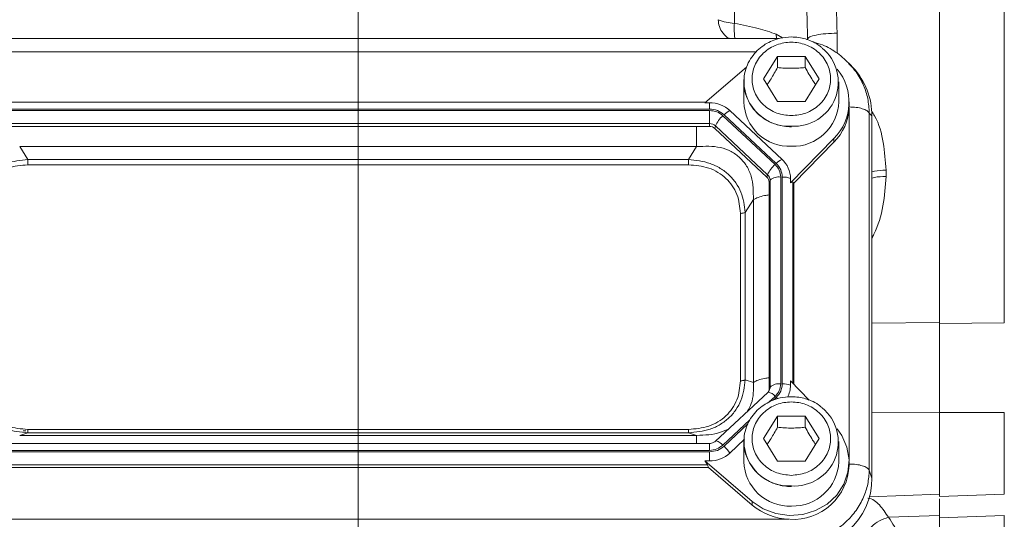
# Model space of a CAD drawing. Header units: inches. Extents: x 0.3 to 33.9, y 0.2 to 21.7.
# Tile 14 of 24: x 22.7 to 26.5, y 8 to 9.9. Entities that reach past the tile are written whole.
import ezdxf

# ---------------------------------------------------------------- set-up
doc = ezdxf.new("R2010")
doc.units = ezdxf.units.IN
doc.header["$MEASUREMENT"] = 0
doc.layers.add('SLD-0', color=7, linetype='Continuous', lineweight=15)

msp = doc.modelspace()

# ---------------------------------------------------------------- linework, layer by layer
at = {"color": 7, "linetype": 'Continuous', "lineweight": 15}
for p, q in [((26.28848, 12.15215), (26.28848, 8.71849)), ((26.54058, 12.14951), (26.54058, 8.72114)), ((25.48898, 10.57993), (25.48898, 9.88662)), ((25.66318, 9.82776), (22.38277, 9.82776)), ((25.60298, 9.67046), (25.65698, 9.75778)), ((25.65698, 9.75778), (25.76498, 9.75778)), ((25.65698, 9.75778), (25.65698, 9.71478)), ((25.76498, 9.75778), (25.81898, 9.67046)), ((25.76498, 9.75778), (25.76498, 9.71478)), ((25.53623, 9.71628), (25.37437, 9.57782)), ((25.93921, 9.72541), (25.93421, 9.73115)), ((25.95171, 9.71388), (25.94033, 9.72639)), ((25.52598, 9.65899), (25.52626, 9.66845)), ((25.65698, 9.58314), (25.60298, 9.67046)), ((25.81898, 9.67046), (25.76498, 9.58314)), ((25.52598, 9.65899), (25.52598, 9.58087)), ((25.89598, 9.58087), (25.89598, 9.65899)), ((25.3922, 9.55316), (22.65477, 9.55316)), ((25.37705, 9.58011), (22.66991, 9.58011)), ((25.37437, 9.57782), (25.3922, 9.57782)), ((25.3922, 9.57782), (25.3922, 9.55316)), ((25.76498, 9.58314), (25.65698, 9.58314)), ((25.93591, 9.56129), (25.93598, 9.56654)), ((25.93598, 9.56654), (25.93598, 9.58087)), ((25.3922, 9.54745), (22.65477, 9.54745)), ((25.3922, 9.49639), (25.3922, 9.54745)), ((25.64777, 9.33745), (25.44448, 9.52723)), ((25.65209, 9.34149), (25.44881, 9.53127)), ((25.67484, 9.35735), (25.47156, 9.54713)), ((26.01459, 8.14772), (26.01459, 9.53759)), ((26.02497, 9.52618), (26.01459, 9.53759)), ((26.02497, 8.11692), (26.02497, 9.52618)), ((25.3922, 9.49639), (22.65477, 9.49639)), ((25.3922, 9.48578), (22.65477, 9.48578)), ((25.3922, 9.48578), (25.3922, 9.49639)), ((25.4127, 9.47785), (25.41523, 9.48749)), ((25.61599, 9.28807), (25.4127, 9.47785)), ((25.61852, 9.2977), (25.41523, 9.48749)), ((25.70771, 9.26662), (25.87687, 9.43896)), ((25.87687, 9.43896), (25.87687, 9.42462)), ((22.7049, 9.40679), (22.73694, 9.35699)), ((25.34207, 9.40679), (22.7049, 9.40679)), ((25.31002, 9.35699), (25.34207, 9.40679)), ((25.72048, 9.26529), (25.87687, 9.42462)), ((25.31002, 9.35699), (22.73694, 9.35699)), ((25.31002, 9.33625), (22.73694, 9.33625)), ((25.61599, 9.28807), (25.61852, 9.2977)), ((25.66942, 8.48348), (25.66942, 9.28864)), ((25.67554, 8.48348), (25.67554, 9.28864)), ((25.70771, 9.26662), (25.70771, 9.28326)), ((26.07979, 9.31537), (26.07979, 9.29088)), ((25.62448, 9.26893), (25.62806, 9.2762)), ((25.62448, 8.46377), (25.62448, 9.26893)), ((25.62806, 8.47105), (25.62806, 9.2762)), ((25.72048, 9.26529), (25.7169, 9.26892)), ((25.72048, 8.48174), (25.72048, 9.26529)), ((25.53086, 9.15082), (25.5629, 9.20062)), ((25.5629, 8.48907), (25.5629, 9.20062)), ((25.51267, 8.49534), (25.51267, 9.14706)), ((25.53086, 8.4991), (25.53086, 9.15082)), ((26.54058, 8.72114), (26.28848, 8.71849)), ((25.53086, 8.4991), (25.5629, 8.48907)), ((25.70771, 8.49475), (25.70771, 8.47811)), ((25.78094, 8.42014), (25.70771, 8.49475)), ((25.6191, 8.45032), (25.41582, 8.26054)), ((25.62501, 8.4582), (25.62026, 8.45098)), ((25.62486, 8.45791), (25.62442, 8.45708)), ((25.62448, 8.46377), (25.62806, 8.47105)), ((26.54058, 8.37196), (26.28848, 8.37184)), ((26.28848, 8.37184), (26.28848, 8.0451)), ((25.60298, 8.27009), (25.65698, 8.35741)), ((25.65698, 8.35741), (25.76498, 8.35741)), ((25.65698, 8.35741), (25.65698, 8.31441)), ((25.76498, 8.35741), (25.81898, 8.27009)), ((25.76498, 8.35741), (25.76498, 8.31441)), ((22.73694, 8.29293), (22.7049, 8.2829)), ((22.72838, 8.30066), (22.71882, 8.30113)), ((22.73694, 8.30615), (25.31002, 8.30615)), ((22.73694, 8.29293), (25.31002, 8.29293)), ((25.31002, 8.29293), (25.34207, 8.2829)), ((25.3922, 8.25162), (22.65477, 8.25162)), ((22.7049, 8.2829), (25.34207, 8.2829)), ((25.47156, 8.21424), (25.52868, 8.26757)), ((25.52598, 8.25862), (25.52626, 8.26808)), ((25.52598, 8.25862), (25.52598, 8.1805)), ((25.65698, 8.18277), (25.60298, 8.27009)), ((25.81898, 8.27009), (25.76498, 8.18277)), ((25.89598, 8.1805), (25.89598, 8.25862)), ((22.65477, 8.22467), (25.3922, 8.22467)), ((22.65477, 8.21896), (25.3922, 8.21896)), ((25.3922, 8.21896), (25.3922, 8.18355)), ((25.37437, 8.18355), (25.55897, 8.02563)), ((25.37437, 8.18355), (25.3922, 8.18355)), ((25.76498, 8.18277), (25.65698, 8.18277)), ((25.93598, 8.16616), (25.93598, 8.1805)), ((22.65866, 8.1573), (25.38831, 8.1573)), ((22.66256, 8.16791), (25.3844, 8.16791)), ((25.38831, 8.1573), (25.3844, 8.16791)), ((25.38831, 8.1573), (25.55897, 8.0113)), ((26.02497, 8.11692), (26.01459, 8.14772)), ((25.55897, 8.02563), (25.55897, 8.0113)), ((26.0152, 8.04409), (26.28848, 8.05363)), ((26.28848, 8.0451), (26.54058, 8.0539)), ((22.34493, 7.95627), (25.70203, 7.95627)), ((26.28848, 7.97095), (26.08942, 7.96393)), ((26.54058, 7.97083), (26.28848, 7.96195)), ((26.28848, 7.96195), (26.28848, 7.4245))]:
    msp.add_line(p, q, dxfattribs=at)
at = {"color": 8, "linetype": 'Continuous', "lineweight": 15}
for p, q in [((25.65354, 9.82776), (25.6519, 9.84428)), ((25.6519, 9.84428), (25.6764, 9.82989)), ((25.88979, 9.8485), (25.88979, 9.77039)), ((25.57412, 9.77642), (22.47164, 9.77642)), ((25.9358, 8.18885), (25.9358, 9.55818)), ((25.7169, 8.48539), (25.7169, 9.26892)), ((26.02497, 8.72014), (26.28848, 8.7229)), ((25.62469, 8.41313), (25.64777, 8.43467)), ((25.64035, 8.41967), (25.65209, 8.43063)), ((26.02497, 8.37256), (26.28848, 8.37268)), ((26.54058, 8.37196), (26.54058, 8.0539)), ((25.44448, 8.24489), (25.54943, 8.34287)), ((25.44881, 8.24085), (25.54206, 8.32791)), ((25.3922, 8.22467), (25.3922, 8.25162)), ((26.54058, 7.97083), (26.54058, 7.4333))]:
    msp.add_line(p, q, dxfattribs=at)
at = {"color": 7, "linetype": 'Continuous', "lineweight": 15, "flags": 128}
for points in [[(25.62026, 8.45098), (25.61986, 8.45082), (25.6191, 8.45032)], [(25.55897, 8.02563), (25.60177, 7.99685), (25.65056, 7.97816), (25.70268, 7.97059), (25.75525, 7.97455), (25.80539, 7.98983), (25.85034, 8.01558), (25.88763, 8.0504), (25.91522, 8.09237), (25.93158, 8.13917), (25.93583, 8.18825), (25.92772, 8.23691), (25.9077, 8.28246), (25.88979, 8.308)]]:
    msp.add_lwpolyline(points, dxfattribs=at)
at = {"color": 8, "linetype": 'Continuous', "lineweight": 15, "flags": 128}
for points in [[(25.65209, 8.43063), (25.65533, 8.42753), (25.65703, 8.42582)], [(25.41582, 8.26054), (25.41657, 8.26104), (25.41876, 8.26138), (25.42173, 8.26075), (25.42539, 8.25919), (25.42963, 8.25674), (25.43432, 8.25347), (25.43932, 8.24948), (25.44448, 8.24489)]]:
    msp.add_lwpolyline(points, dxfattribs=at)
at = {"color": 7, "linetype": 'Continuous', "lineweight": 15}
for centre, radius, start, end in [((25.50395, 10.09639), 0.2103, 248.28921, 265.91773), ((25.72184, 9.65775), 0.17181, 266.37724, 50.70262), ((25.7354, 9.58076), 0.20031, 314.93364, 39.57316), ((25.39282, 9.46147), 0.11635, 47.41014, 90.30672), ((25.70364, 9.58573), 0.17773, 181.56835, 272.36639), ((25.71645, 9.58773), 0.17966, 268.25486, 357.81041), ((25.73291, 9.56793), 0.20313, 315.13005, 357.2496), ((25.51507, 9.44464), 0.10864, 130.5237, 156.77612), ((25.50161, 9.47979), 0.07374, 114.04908, 135.72548), ((25.39238, 9.46262), 0.03377, 47.41014, 90.30672), ((25.39236, 9.45572), 0.03006, 47.41014, 90.30672), ((25.71836, 9.25486), 0.10864, 130.5237, 156.77612), ((25.70489, 9.29001), 0.07374, 114.04908, 135.72548), ((25.60628, 9.28259), 0.10143, 0.37684, 47.47524), ((25.59827, 9.26875), 0.02621, 0.37684, 47.47524), ((25.59862, 9.276), 0.02944, 0.37684, 47.47524), ((25.66237, 9.23709), 0.05202, 82.2097, 131.26304), ((25.67766, 9.20234), 0.08632, 69.62324, 91.40493), ((25.66237, 8.43194), 0.05202, 82.2097, 131.26304), ((25.67766, 8.39719), 0.08632, 69.62324, 91.40493), ((25.60843, 8.47829), 0.09928, 331.58496, 359.89764), ((25.59899, 8.46379), 0.02549, 338.36554, 359.95564), ((25.72184, 8.25738), 0.17181, 266.37724, 50.70262), ((25.39282, 8.2999), 0.11635, 269.69328, 312.58986), ((25.34635, 8.13025), 0.15077, 33.85579, 47.19104), ((25.70364, 8.18536), 0.17773, 181.56835, 272.36639), ((25.71645, 8.18736), 0.17966, 268.25486, 357.81041), ((25.71791, 8.17403), 0.21822, 266.70375, 357.93409), ((25.70968, 8.18965), 0.2335, 229.80355, 268.12355)]:
    msp.add_arc(centre, radius, start, end, dxfattribs=at)
at = {"color": 8, "linetype": 'Continuous', "lineweight": 15}
for centre, radius, start, end in [((25.70364, 9.66386), 0.17773, 181.56835, 272.36639), ((25.61496, 8.41068), 0.04064, 36.18186, 82.5132), ((25.59926, 8.47109), 0.0288, 332.75176, 359.90401), ((25.70364, 8.26349), 0.17773, 181.56835, 272.36639)]:
    msp.add_arc(centre, radius, start, end, dxfattribs=at)
at = {"color": 7, "linetype": 'Continuous', "lineweight": 15}
for centre, major_axis, ratio, start_param, end_param in [((25.70613, 9.51721), (0.31298, 0.06559), 0.927683, 6.0911664, 6.7827593), ((25.67554, 9.22416), (0.0413, 0.04481), 0.1702111, 6.2750955, 6.7987851), ((25.33926, 8.20391), (0.0452, -0.04116), 0.1845839, 0.3410708, 0.8647603), ((25.70613, 8.1259), (0.31298, -0.06559), 0.927683, 4.9345661, 6.4752042)]:
    msp.add_ellipse(centre, major_axis=major_axis, ratio=ratio, start_param=start_param, end_param=end_param, dxfattribs=at)
for points, knots in [([(25.77398, 9.82516), (25.77314, 9.86956), (25.77138, 9.96234), (25.75814, 10.10741), (25.73862, 10.25263), (25.71353, 10.39741), (25.68423, 10.54129), (25.65278, 10.67709), (25.62067, 10.80454), (25.58883, 10.92341), (25.55425, 11.04567), (25.51809, 11.16818), (25.48288, 11.28336), (25.44591, 11.40144), (25.42103, 11.47888), (25.40724, 11.52178)], [0, 0, 0, 0, 0.0753269, 0.1574416, 0.2464061, 0.3233279, 0.4064831, 0.4958879, 0.5610874, 0.6317093, 0.7077563, 0.7810967, 0.8543894, 0.9193236, 1, 1, 1, 1]), ([(25.40724, 11.52178), (25.42745, 11.47563), (25.46583, 11.38798), (25.52187, 11.25542), (25.57587, 11.12311), (25.62921, 10.98603), (25.67988, 10.84755), (25.72395, 10.71779), (25.761, 10.59896), (25.79186, 10.49039), (25.81872, 10.3852), (25.85062, 10.24116), (25.88173, 10.06201), (25.88719, 9.91747), (25.88979, 9.8485)], [0, 0, 0, 0, 0.0893642, 0.1696891, 0.2512273, 0.3366563, 0.422023, 0.5024829, 0.5690182, 0.632461, 0.6930609, 0.7522321, 0.881791, 1, 1, 1, 1]), ([(25.47001, 9.82776), (25.4693, 9.82804), (25.45913, 9.83221), (25.44428, 9.84792), (25.42887, 9.87285), (25.42704, 9.89179), (25.42616, 9.901)], [0, 0, 0, 0, 0.0246604, 0.3555976, 0.6865349, 1, 1, 1, 1]), ([(25.6519, 9.84428), (25.62944, 9.85235), (25.58086, 9.8698), (25.52111, 9.88074), (25.48898, 9.88662)], [0, 0, 0, 0, 0.4622348, 1, 1, 1, 1]), ([(25.71098, 9.83383), (25.69615, 9.83291), (25.67538, 9.83162), (25.64605, 9.82319), (25.62211, 9.81326), (25.59585, 9.79699), (25.57157, 9.77545), (25.55055, 9.74845), (25.53524, 9.71648), (25.52704, 9.68903), (25.5272, 9.67264), (25.52724, 9.66852)], [0, 0, 0, 0, 0.1591313, 0.2228473, 0.3287261, 0.4391496, 0.5582908, 0.683921, 0.8156589, 0.9536956, 1, 1, 1, 1]), ([(25.82925, 9.79231), (25.82526, 9.79574), (25.81304, 9.80628), (25.79114, 9.8172), (25.76518, 9.82673), (25.73926, 9.83261), (25.72071, 9.83341), (25.71098, 9.83383)], [0, 0, 0, 0, 0.1249472, 0.3831654, 0.5682797, 0.7734936, 1, 1, 1, 1]), ([(25.71098, 9.52762), (25.69174, 9.52953), (25.66213, 9.53247), (25.6265, 9.55028), (25.60202, 9.56871), (25.58215, 9.5916), (25.56367, 9.62485), (25.55429, 9.67046), (25.56367, 9.71607), (25.58215, 9.74933), (25.60202, 9.77218), (25.6265, 9.79074), (25.66213, 9.80799), (25.71098, 9.81675), (25.75983, 9.80799), (25.79546, 9.79074), (25.81994, 9.77218), (25.83982, 9.74933), (25.8583, 9.71607), (25.86768, 9.67046), (25.8583, 9.62485), (25.83982, 9.5916), (25.81994, 9.56871), (25.79546, 9.55028), (25.75983, 9.53247), (25.73023, 9.52953), (25.71098, 9.52762)], [0, 0, 0, 0, 0.05986421, 0.09209017, 0.125, 0.15790983, 0.19013579, 0.25, 0.30986421, 0.34209017, 0.375, 0.40790983, 0.44013579, 0.5, 0.55986421, 0.59209017, 0.625, 0.65790983, 0.69013579, 0.75, 0.80986421, 0.84209017, 0.875, 0.90790983, 0.94013579, 1, 1, 1, 1]), ([(25.94056, 9.72611), (25.92443, 9.74152), (25.89235, 9.77219), (25.8422, 9.8009), (25.80888, 9.80985), (25.79724, 9.81298)], [0, 0, 0, 0, 0.3967279, 0.7891436, 1, 1, 1, 1]), ([(25.61672, 9.64825), (25.62178, 9.65571), (25.63524, 9.67553), (25.64863, 9.6997), (25.65698, 9.71478)], [0, 0, 0, 0, 0.37637533, 1, 1, 1, 1]), ([(25.65698, 9.71478), (25.66636, 9.71391), (25.68531, 9.71216), (25.71338, 9.71152), (25.74023, 9.71246), (25.75668, 9.714), (25.76498, 9.71478)], [0, 0, 0, 0, 0.26461361, 0.53496576, 0.76535242, 1, 1, 1, 1]), ([(25.76498, 9.71478), (25.76967, 9.70634), (25.77914, 9.6893), (25.79272, 9.66661), (25.80131, 9.6535), (25.80501, 9.64786)], [0, 0, 0, 0, 0.3582338, 0.7242364, 1, 1, 1, 1]), ([(25.52724, 9.66852), (25.52675, 9.65972), (25.5255, 9.63721), (25.53439, 9.60269), (25.55154, 9.56763), (25.57527, 9.53832), (25.60316, 9.51558), (25.63071, 9.50067), (25.65681, 9.49129), (25.68269, 9.48537), (25.70125, 9.48457), (25.71098, 9.48416)], [0, 0, 0, 0, 0.0923252, 0.2362337, 0.3677475, 0.4975191, 0.6227159, 0.7340481, 0.8138613, 0.9023404, 1, 1, 1, 1]), ([(25.5629, 9.20062), (25.563, 9.23153), (25.56313, 9.27735), (25.53863, 9.33159), (25.51179, 9.3649), (25.47656, 9.38955), (25.42013, 9.41086), (25.37351, 9.40843), (25.34207, 9.40679)], [0, 0, 0, 0, 0.2573968, 0.3816022, 0.5, 0.618394, 0.7426032, 1, 1, 1, 1]), ([(22.73694, 9.35699), (22.70796, 9.35383), (22.66419, 9.34907), (22.6123, 9.3235), (22.57826, 9.29794), (22.55095, 9.26622), (22.52385, 9.21805), (22.51919, 9.1776), (22.5161, 9.15082)], [0, 0, 0, 0, 0.2489774, 0.3760593, 0.5, 0.6239451, 0.7510226, 1, 1, 1, 1]), ([(22.73694, 9.33625), (22.71, 9.334), (22.66949, 9.33061), (22.62123, 9.30781), (22.58984, 9.2844), (22.56475, 9.25508), (22.54032, 9.21003), (22.5367, 9.1722), (22.53429, 9.14706)], [0, 0, 0, 0, 0.2500616, 0.3761471, 0.5, 0.6237895, 0.7499384, 1, 1, 1, 1]), ([(25.53086, 9.15082), (25.52778, 9.1776), (25.52312, 9.21805), (25.49601, 9.26622), (25.4687, 9.29794), (25.43466, 9.3235), (25.38278, 9.34907), (25.33901, 9.35383), (25.31002, 9.35699)], [0, 0, 0, 0, 0.2489774, 0.3760593, 0.5, 0.6239451, 0.7510226, 1, 1, 1, 1]), ([(25.51267, 9.14706), (25.51027, 9.1722), (25.50664, 9.21003), (25.48222, 9.25508), (25.45714, 9.28439), (25.42574, 9.30781), (25.37749, 9.33061), (25.33696, 9.334), (25.31002, 9.33625)], [0, 0, 0, 0, 0.2500616, 0.3761471, 0.5, 0.6237895, 0.7499384, 1, 1, 1, 1]), ([(26.28848, 8.71849), (26.28848, 8.70495), (26.28848, 8.67775), (26.28848, 8.62367), (26.28848, 8.55496), (26.28848, 8.483), (26.28848, 8.42139), (26.28848, 8.38841), (26.28848, 8.37184)], [0, 0, 0, 0, 0.1328527, 0.2669776, 0.4941088, 0.7278312, 0.8632455, 1, 1, 1, 1]), ([(22.5161, 8.4991), (22.51919, 8.47177), (22.52385, 8.43049), (22.55095, 8.38179), (22.57826, 8.34994), (22.61231, 8.32451), (22.66419, 8.29947), (22.70796, 8.29554), (22.73694, 8.29293)], [0, 0, 0, 0, 0.2489774, 0.3760593, 0.5, 0.6239451, 0.7510226, 1, 1, 1, 1]), ([(22.53429, 8.49534), (22.5367, 8.47019), (22.54032, 8.43236), (22.56474, 8.38731), (22.58983, 8.358), (22.62123, 8.33458), (22.66948, 8.31178), (22.71, 8.30839), (22.73694, 8.30615)], [0, 0, 0, 0, 0.2500616, 0.3761471, 0.5, 0.6237895, 0.7499384, 1, 1, 1, 1]), ([(25.31002, 8.29293), (25.33901, 8.29554), (25.38278, 8.29947), (25.43466, 8.32451), (25.4687, 8.34994), (25.49601, 8.38179), (25.52312, 8.43049), (25.52778, 8.47177), (25.53086, 8.4991)], [0, 0, 0, 0, 0.2489774, 0.3760593, 0.5, 0.6239451, 0.7510226, 1, 1, 1, 1]), ([(25.31002, 8.30615), (25.33696, 8.30839), (25.37748, 8.31178), (25.42573, 8.33458), (25.45713, 8.35799), (25.48222, 8.38731), (25.50664, 8.43236), (25.51027, 8.47019), (25.51267, 8.49534)], [0, 0, 0, 0, 0.2500616, 0.3761471, 0.5, 0.6237895, 0.7499384, 1, 1, 1, 1]), ([(25.71098, 8.43346), (25.69615, 8.43254), (25.67538, 8.43125), (25.64605, 8.42282), (25.62211, 8.41288), (25.59585, 8.39662), (25.57157, 8.37508), (25.55055, 8.34808), (25.53524, 8.31611), (25.52704, 8.28866), (25.5272, 8.27227), (25.52724, 8.26815)], [0, 0, 0, 0, 0.1591313, 0.2228473, 0.3287261, 0.4391496, 0.5582908, 0.683921, 0.8156589, 0.9536956, 1, 1, 1, 1]), ([(25.71098, 8.12725), (25.69174, 8.12916), (25.66213, 8.1321), (25.6265, 8.14991), (25.60202, 8.16834), (25.58215, 8.19123), (25.56367, 8.22448), (25.55429, 8.27009), (25.56367, 8.3157), (25.58215, 8.34896), (25.60202, 8.37181), (25.6265, 8.39037), (25.66213, 8.40762), (25.71098, 8.41638), (25.75983, 8.40762), (25.79546, 8.39037), (25.81994, 8.37181), (25.83982, 8.34896), (25.8583, 8.3157), (25.86768, 8.27009), (25.8583, 8.22448), (25.83982, 8.19123), (25.81994, 8.16834), (25.79546, 8.14991), (25.75983, 8.1321), (25.73023, 8.12916), (25.71098, 8.12725)], [0, 0, 0, 0, 0.0598642, 0.0920902, 0.125, 0.1579098, 0.1901358, 0.25, 0.3098642, 0.3420902, 0.375, 0.4079098, 0.4401358, 0.5, 0.5598642, 0.5920902, 0.625, 0.6579098, 0.6901358, 0.75, 0.8098642, 0.8420902, 0.875, 0.9079098, 0.9401358, 1, 1, 1, 1]), ([(25.82925, 8.39194), (25.82526, 8.39537), (25.81304, 8.40591), (25.79114, 8.41683), (25.76518, 8.42636), (25.73926, 8.43224), (25.72071, 8.43304), (25.71098, 8.43346)], [0, 0, 0, 0, 0.12494718, 0.38316537, 0.56827969, 0.77349361, 1, 1, 1, 1]), ([(25.61672, 8.24788), (25.62178, 8.25534), (25.63524, 8.27516), (25.64863, 8.29933), (25.65698, 8.31441)], [0, 0, 0, 0, 0.3763753, 1, 1, 1, 1]), ([(25.65698, 8.31441), (25.66636, 8.31354), (25.68531, 8.31179), (25.71338, 8.31115), (25.74023, 8.31209), (25.75668, 8.31363), (25.76498, 8.31441)], [0, 0, 0, 0, 0.26461361, 0.53496576, 0.76535242, 1, 1, 1, 1]), ([(25.76498, 8.31441), (25.76967, 8.30597), (25.77914, 8.28893), (25.79272, 8.26624), (25.80131, 8.25313), (25.80501, 8.24749)], [0, 0, 0, 0, 0.3582338, 0.7242364, 1, 1, 1, 1]), ([(25.4157, 8.26057), (25.41556, 8.26039), (25.41412, 8.25858), (25.40991, 8.25605), (25.40354, 8.25315), (25.39747, 8.2518), (25.39354, 8.25167), (25.3922, 8.25162)], [0, 0, 0, 0, 0.0321169, 0.3195246, 0.5670636, 0.8527314, 1, 1, 1, 1]), ([(25.52724, 8.26815), (25.52675, 8.25935), (25.5255, 8.23684), (25.53439, 8.20232), (25.55154, 8.16726), (25.57527, 8.13795), (25.60316, 8.11521), (25.63071, 8.10029), (25.65681, 8.09092), (25.68269, 8.085), (25.70125, 8.0842), (25.71098, 8.08379)], [0, 0, 0, 0, 0.0923252, 0.2362337, 0.3677475, 0.4975191, 0.6227159, 0.7340481, 0.8138613, 0.9023404, 1, 1, 1, 1]), ([(25.70536, 7.85903), (25.72524, 7.86047), (25.76416, 7.86328), (25.81188, 7.87751), (25.84839, 7.89342), (25.8845, 7.91354), (25.9251, 7.94458), (25.96498, 7.99002), (25.99319, 8.04032), (26.01094, 8.09367), (26.01335, 8.12944), (26.01459, 8.14772)], [0, 0, 0, 0, 0.1230964, 0.2409199, 0.3064863, 0.3715493, 0.5000851, 0.6286241, 0.7590801, 0.8769054, 1, 1, 1, 1]), ([(26.28848, 8.0355), (26.28848, 8.02793), (26.28848, 8.01568), (26.28848, 7.98904), (26.28848, 7.97101), (26.28848, 7.96195)], [0, 0, 0, 0, 0.4462907, 0.7217821, 1, 1, 1, 1]), ([(26.08942, 7.96393), (26.07736, 7.95993), (26.05323, 7.95193), (26.02155, 7.92817), (25.99655, 7.8986), (25.98865, 7.87646), (25.98469, 7.86539)], [0, 0, 0, 0, 0.2499969, 0.499993, 0.7499959, 1, 1, 1, 1]), ([(26.08942, 7.96393), (26.10515, 7.93981), (26.13658, 7.89162), (26.16414, 7.82175), (26.16792, 7.77869), (26.16979, 7.75726)], [0, 0, 0, 0, 0.3347882, 0.6689872, 1, 1, 1, 1])]:
    msp.add_open_spline(points, degree=3, knots=knots, dxfattribs=at)
at = {"color": 8, "linetype": 'Continuous', "lineweight": 15}
for points, knots in [([(25.49164, 9.82776), (25.49152, 9.82818), (25.49028, 9.83229), (25.48907, 9.84447), (25.48811, 9.86358), (25.48869, 9.87894), (25.48898, 9.88662)], [0, 0, 0, 0, 0.0364306, 0.3538482, 0.6771214, 1, 1, 1, 1]), ([(26.01459, 9.53759), (26.01335, 9.55644), (26.01094, 9.59333), (25.99629, 9.63844), (25.97944, 9.67271), (25.96279, 9.70036), (25.94752, 9.71659), (25.93921, 9.72541)], [0, 0, 0, 0, 0.27405716, 0.53637504, 0.68234969, 0.82720348, 1, 1, 1, 1]), ([(26.07979, 9.31537), (26.07735, 9.351), (26.07246, 9.42234), (26.05184, 9.5014), (26.02788, 9.53839), (26.02415, 9.54414)], [0, 0, 0, 0, 0.45738894, 0.91563933, 1, 1, 1, 1]), ([(25.34207, 9.40679), (25.34207, 9.41543), (25.34207, 9.4327), (25.34207, 9.46043), (25.34207, 9.47834), (25.34207, 9.48578)], [0, 0, 0, 0, 0.368964, 0.737928, 1, 1, 1, 1]), ([(26.02497, 9.30887), (26.0283, 9.30982), (26.04389, 9.31423), (26.06399, 9.31487), (26.07979, 9.31537)], [0, 0, 0, 0, 0.213793, 1, 1, 1, 1]), ([(26.07979, 9.29088), (26.07728, 9.25232), (26.07224, 9.175), (26.04802, 9.09505), (26.02766, 9.05571), (26.02497, 9.0505)], [0, 0, 0, 0, 0.4633562, 0.9290252, 1, 1, 1, 1]), ([(26.02497, 9.28424), (26.0283, 9.28521), (26.04389, 9.28972), (26.06399, 9.29037), (26.07979, 9.29088)], [0, 0, 0, 0, 0.213793, 1, 1, 1, 1]), ([(25.5629, 9.20062), (25.56885, 9.20371), (25.58075, 9.20988), (25.60266, 9.21611), (25.61849, 9.21819), (25.62448, 9.21898)], [0, 0, 0, 0, 0.3831425, 0.766285, 1, 1, 1, 1]), ([(25.54043, 8.37687), (25.54567, 8.38672), (25.56458, 8.4223), (25.56361, 8.46105), (25.5629, 8.48907)], [0, 0, 0, 0, 0.2768612, 1, 1, 1, 1]), ([(25.5629, 8.48907), (25.56885, 8.49216), (25.58075, 8.49833), (25.60266, 8.50456), (25.61849, 8.50665), (25.62448, 8.50743)], [0, 0, 0, 0, 0.3831425, 0.766285, 1, 1, 1, 1]), ([(25.34207, 8.2829), (25.37379, 8.28384), (25.41766, 8.28514), (25.45683, 8.30379), (25.46768, 8.30895)], [0, 0, 0, 0, 0.7231407, 1, 1, 1, 1]), ([(25.34207, 8.2829), (25.34207, 8.2804), (25.34207, 8.27538), (25.34207, 8.26347), (25.34207, 8.25367), (25.34207, 8.25162)], [0, 0, 0, 0, 0.44154353, 0.88308707, 1, 1, 1, 1]), ([(26.00953, 8.03903), (26.00954, 8.03902), (26.02737, 8.03597), (26.05576, 8.0146), (26.0781, 7.98097), (26.08942, 7.96393)], [0, 0, 0, 0, 0.0003826, 0.4936708, 1, 1, 1, 1])]:
    msp.add_open_spline(points, degree=3, knots=knots, dxfattribs=at)
at = {"color": 7, "linetype": 'Continuous', "lineweight": 15}
for points in [[(25.77398, 9.82516), (25.7757, 9.82815), (25.77915, 9.83414), (25.80573, 9.84175), (25.84388, 9.84719), (25.87449, 9.84807), (25.88979, 9.8485)], [(25.3922, 9.55316), (25.4028, 9.55214), (25.424, 9.5501), (25.44054, 9.53754), (25.44881, 9.53127)], [(26.01459, 9.53759), (26.01204, 9.54082), (26.00695, 9.54727), (25.98821, 9.55497), (25.96383, 9.56026), (25.94522, 9.56094), (25.93591, 9.56129)], [(25.3922, 9.54745), (25.40199, 9.5465), (25.42157, 9.54462), (25.43685, 9.53302), (25.44448, 9.52723)], [(22.73694, 9.35699), (22.73694, 9.35547), (22.73694, 9.35245), (22.73694, 9.34709), (22.73694, 9.34153), (22.73694, 9.33801), (22.73694, 9.33625)], [(25.31002, 9.33625), (25.31002, 9.33801), (25.31002, 9.34153), (25.31002, 9.34709), (25.31002, 9.35245), (25.31002, 9.35547), (25.31002, 9.35699)], [(25.64777, 9.33745), (25.65397, 9.33032), (25.66639, 9.31606), (25.66841, 9.29778), (25.66942, 9.28864)], [(25.65209, 9.34149), (25.65882, 9.33377), (25.67226, 9.31833), (25.67445, 9.29853), (25.67554, 9.28864)], [(25.51267, 9.14706), (25.51451, 9.1471), (25.51818, 9.1472), (25.52328, 9.148), (25.52775, 9.14919), (25.52982, 9.15027), (25.53086, 9.15082)], [(25.51267, 8.49534), (25.51451, 8.49539), (25.51818, 8.49548), (25.52328, 8.49628), (25.52775, 8.49747), (25.52982, 8.49855), (25.53086, 8.4991)], [(25.66942, 8.48348), (25.66841, 8.47434), (25.66639, 8.45606), (25.65397, 8.4418), (25.64777, 8.43467)], [(25.67554, 8.48348), (25.67445, 8.47359), (25.67226, 8.45379), (25.65882, 8.43835), (25.65209, 8.43063)], [(22.73694, 8.30615), (22.73694, 8.30448), (22.73694, 8.30116), (22.73694, 8.29719), (22.73694, 8.2942), (22.73694, 8.29335), (22.73694, 8.29293)], [(25.31002, 8.30615), (25.31002, 8.30448), (25.31002, 8.30116), (25.31002, 8.29719), (25.31002, 8.2942), (25.31002, 8.29335), (25.31002, 8.29293)], [(25.44448, 8.24489), (25.43685, 8.2391), (25.42157, 8.2275), (25.40199, 8.22562), (25.3922, 8.22467)], [(25.44881, 8.24085), (25.44054, 8.23458), (25.424, 8.22202), (25.4028, 8.21998), (25.3922, 8.21896)], [(25.93591, 8.17141), (25.94522, 8.17107), (25.96383, 8.17039), (25.98821, 8.16509), (26.00695, 8.1574), (26.01204, 8.15095), (26.01459, 8.14772)]]:
    msp.add_open_spline(points, degree=3, dxfattribs=at)
at = {"layer": 'SLD-0'}
msp.add_line((24.02398, 17.82849), (24.02398, 3.68039), dxfattribs=at)

doc.saveas('drawing.dxf')
